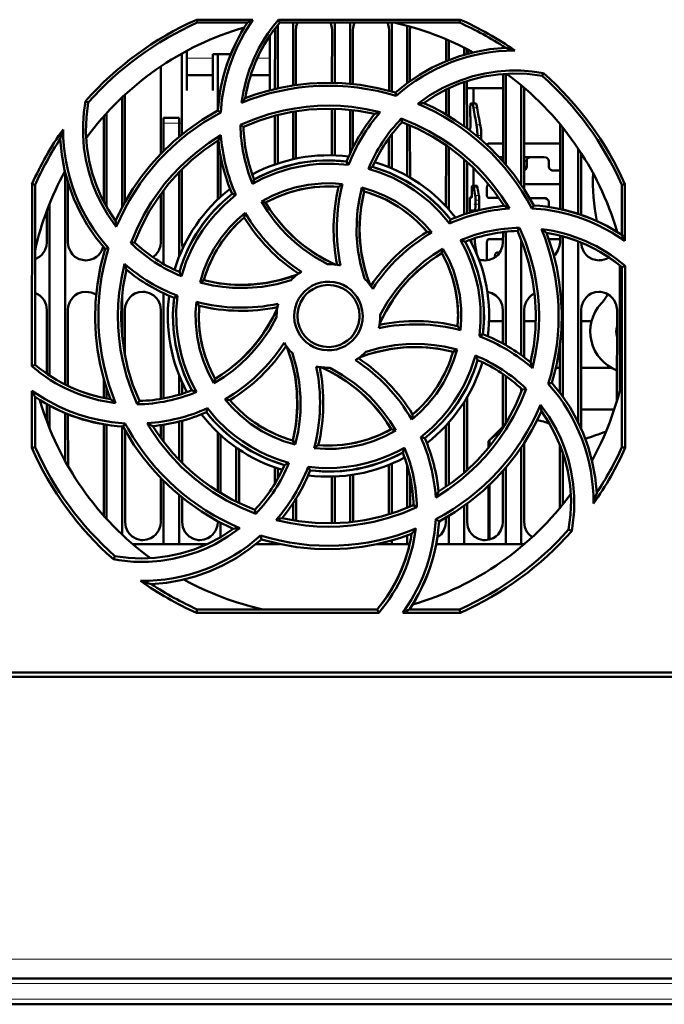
# Model space of a CAD drawing. Extents: x -1358 to 1757, y -1691 to 755.
# Tile 12 of 100: x 223 to 285, y -1587 to -1492. Entities that reach past the tile are written whole.
import ezdxf

# ---------------------------------------------------------------- set-up
doc = ezdxf.new("R2010")
doc.units = 0
doc.linetypes.add('DASHDOT', pattern=[18.5, 12, -3, 0.5, -3])

msp = doc.modelspace()

# ---------------------------------------------------------------- linework, layer by layer
at = {"color": 7, "lineweight": 50}
for p, q in [((239.578, -1492.304), (245.008, -1492.304)), ((239.637, -1492.585), (239.578, -1492.304)), ((244.476, -1492.585), (239.637, -1492.585)), ((247.391, -1492.827), (247.391, -1498.923)), ((247.459, -1492.304), (265.004, -1492.304)), ((247.589, -1492.585), (247.459, -1492.304)), ((264.944, -1492.585), (247.589, -1492.585)), ((248.891, -1492.585), (248.891, -1498.642)), ((252.891, -1492.585), (252.891, -1498.393)), ((254.391, -1492.585), (254.391, -1498.482)), ((258.391, -1492.585), (258.391, -1499.228)), ((259.891, -1492.899), (259.891, -1498.417)), ((265.004, -1492.304), (264.944, -1492.585)), ((246.641, -1496.194), (246.641, -1493.838)), ((247.131, -1498.983), (247.134, -1493.285)), ((249.148, -1493.285), (249.151, -1498.604)), ((252.631, -1498.388), (252.634, -1493.285)), ((254.648, -1493.285), (254.651, -1498.508)), ((258.131, -1499.157), (258.134, -1493.285)), ((260.148, -1493.285), (260.151, -1498.228)), ((263.632, -1496.309), (263.633, -1494.195)), ((263.891, -1494.306), (263.891, -1496.204)), ((238.149, -1495.567), (238.153, -1503.38)), ((238.641, -1495.299), (238.641, -1496.194)), ((241.141, -1495.642), (242.858, -1495.642)), ((241.141, -1496.194), (241.141, -1495.642)), ((241.63, -1500.954), (241.633, -1495.642)), ((265.391, -1495.013), (265.391, -1495.691)), ((265.649, -1495.145), (265.649, -1495.617)), ((265.769, -1495.585), (265.769, -1495.208)), ((266.129, -1495.493), (266.129, -1495.4)), ((236.128, -1505.232), (236.132, -1496.805)), ((238.641, -1496.194), (238.641, -1499.141)), ((241.141, -1499.141), (241.141, -1496.194)), ((246.641, -1499.104), (246.641, -1496.194)), ((238.641, -1497.642), (241.141, -1497.642)), ((244.8, -1497.642), (246.641, -1497.642)), ((269.128, -1505.958), (269.132, -1497.534)), ((269.391, -1497.516), (269.391, -1506.26)), ((272.889, -1497.719), (273.02, -1497.451)), ((265.391, -1498.313), (265.391, -1502.59)), ((265.651, -1498.227), (265.653, -1502.781)), ((270.891, -1498.636), (270.891, -1508.222)), ((232.651, -1499.548), (232.656, -1509.896)), ((238.641, -1499.141), (238.641, -1499.142)), ((241.141, -1499.142), (241.141, -1499.141)), ((258.825, -1499.657), (258.754, -1499.334)), ((263.63, -1501.45), (263.631, -1499.048)), ((263.891, -1498.923), (263.891, -1501.604)), ((269.131, -1498.898), (265.651, -1498.898)), ((266.291, -1500.397), (266.291, -1498.898)), ((271.151, -1498.856), (271.155, -1508.62)), ((271.2, -1498.898), (271.151, -1498.898)), ((229.124, -1500.287), (228.855, -1500.155)), ((232.391, -1499.791), (232.391, -1510.385)), ((265.998, -1500.398), (266.15, -1500.397)), ((266.503, -1500.397), (266.151, -1500.397)), ((230.626, -1509.881), (230.63, -1501.603)), ((230.891, -1501.314), (230.891, -1510.36)), ((241.901, -1501.255), (241.622, -1501.077)), ((247.128, -1506.271), (247.13, -1501.561)), ((247.391, -1501.493), (247.391, -1506.18)), ((248.891, -1501.176), (248.891, -1505.763)), ((249.152, -1501.133), (249.154, -1505.706)), ((252.628, -1505.389), (252.63, -1500.887)), ((252.891, -1500.893), (252.891, -1505.397)), ((254.391, -1500.994), (254.391, -1505.182)), ((254.652, -1501.024), (254.653, -1504.635)), ((265.972, -1501.608), (265.975, -1501.669)), ((236.391, -1502.285), (236.391, -1501.785)), ((237.891, -1501.785), (236.391, -1501.785)), ((236.391, -1504.965), (236.391, -1502.285)), ((237.891, -1501.785), (237.891, -1502.285)), ((237.891, -1503.595), (237.891, -1502.285)), ((243.797, -1502.46), (244.091, -1502.644)), ((259.313, -1501.85), (259.391, -1502.188)), ((259.891, -1502.386), (259.891, -1507.377)), ((260.152, -1502.495), (260.155, -1507.529)), ((274.626, -1510.561), (274.629, -1502.393)), ((258.391, -1503.359), (258.391, -1506.636)), ((265.941, -1502.88), (265.955, -1502.879)), ((265.941, -1502.997), (265.941, -1502.88)), ((266.668, -1503.461), (266.668, -1503.578)), ((267.027, -1503.461), (267.027, -1503.883)), ((274.891, -1502.713), (274.891, -1510.627)), ((241.626, -1509.638), (241.629, -1503.965)), ((258.128, -1506.526), (258.129, -1503.71)), ((263.626, -1510.313), (263.629, -1504.408)), ((269.129, -1504.239), (267.747, -1504.239)), ((274.629, -1504.239), (271.153, -1504.239)), ((263.891, -1504.592), (263.891, -1510.605)), ((276.391, -1504.755), (276.391, -1511.034)), ((276.654, -1505.155), (276.656, -1511.123)), ((241.891, -1509.392), (241.891, -1505.49)), ((254.235, -1506.311), (254.045, -1505.989)), ((265.391, -1505.773), (265.391, -1511.086)), ((265.654, -1506.005), (265.656, -1510.999)), ((269.128, -1505.565), (268.77, -1505.565)), ((271.154, -1505.913), (271.408, -1505.913)), ((273.072, -1505.565), (271.361, -1505.565)), ((271.408, -1506.513), (271.408, -1505.913)), ((273.546, -1505.913), (273.546, -1506.513)), ((226.891, -1507.018), (226.891, -1527.493)), ((237.891, -1515.15), (237.891, -1507.005)), ((238.154, -1506.736), (238.158, -1513.785)), ((266.291, -1508.33), (266.291, -1506.601)), ((271.154, -1506.513), (271.408, -1506.513)), ((274.627, -1506.862), (274.043, -1506.862)), ((223.679, -1525.732), (223.695, -1508.169)), ((223.695, -1508.169), (223.991, -1508.232)), ((223.991, -1525.587), (223.991, -1508.232)), ((227.155, -1507.981), (227.158, -1513.785)), ((266.276, -1508.266), (266.264, -1508.33)), ((266.276, -1508.266), (266.291, -1508.205)), ((274.627, -1508.164), (271.155, -1508.164)), ((280.591, -1508.232), (280.887, -1508.169)), ((280.591, -1513.071), (280.591, -1508.232)), ((280.887, -1508.169), (280.892, -1513.641)), ((236.124, -1513.785), (236.126, -1509.107)), ((236.391, -1515.873), (236.391, -1508.753)), ((243.363, -1509.207), (242.998, -1509.112)), ((255.524, -1508.504), (255.735, -1508.87)), ((266.126, -1508.874), (266.129, -1508.901)), ((266.252, -1508.33), (266.152, -1508.33)), ((266.606, -1508.33), (266.252, -1508.33)), ((267.554, -1508.515), (267.554, -1509.15)), ((225.391, -1510.051), (225.391, -1526.634)), ((245.82, -1509.844), (246.23, -1509.953)), ((266.105, -1509.446), (265.941, -1509.446)), ((265.941, -1510.721), (265.941, -1509.446)), ((266.482, -1509.71), (266.482, -1510.084)), ((266.838, -1510.084), (266.838, -1509.71)), ((268.736, -1509.502), (267.747, -1509.502)), ((269.126, -1510.275), (269.126, -1510.088)), ((273.072, -1509.511), (271.705, -1509.511)), ((273.546, -1509.856), (273.546, -1510.369)), ((225.124, -1513.785), (225.126, -1510.734)), ((266.368, -1510.721), (265.941, -1510.721)), ((265.967, -1510.721), (265.958, -1510.906)), ((266.291, -1510.81), (266.291, -1510.721)), ((266.626, -1510.721), (266.368, -1510.721)), ((271.916, -1510.504), (272.1, -1510.216)), ((263.97, -1511.96), (264.065, -1511.592)), ((269.124, -1513.785), (269.125, -1512.79)), ((269.391, -1512.76), (269.391, -1523.704)), ((270.532, -1512.686), (270.722, -1512.382)), ((280.125, -1512.773), (280.125, -1512.745)), ((233.243, -1513.866), (233.594, -1513.786)), ((266.038, -1513.507), (266.071, -1513.79)), ((267.554, -1513.829), (267.554, -1515.511)), ((269.124, -1513.479), (267.747, -1513.479)), ((270.891, -1513.534), (270.891, -1524.669)), ((274.624, -1513.479), (273.537, -1513.479)), ((274.624, -1513.785), (274.625, -1513.132)), ((274.891, -1513.204), (274.891, -1528.665)), ((276.391, -1513.7), (276.391, -1531.167)), ((231.078, -1514.348), (230.74, -1514.422)), ((263.223, -1514.825), (263.334, -1514.408)), ((268.814, -1514.763), (268.586, -1514.763)), ((268.346, -1515.11), (268.51, -1515.11)), ((268.346, -1515.11), (268.346, -1515.234)), ((280.391, -1516.019), (280.391, -1528.054)), ((280.591, -1516.183), (280.894, -1516.043)), ((280.591, -1533.539), (280.591, -1516.183)), ((280.894, -1516.043), (280.91, -1533.607)), ((239.9, -1517.659), (240.275, -1517.441)), ((236.391, -1528.837), (236.391, -1518.694)), ((232.391, -1518.872), (232.391, -1522.883)), ((237.731, -1518.934), (237.395, -1519.132)), ((225.118, -1526.444), (225.121, -1520.285)), ((227.161, -1520.285), (227.164, -1527.627)), ((232.661, -1520.285), (232.663, -1524.729)), ((236.117, -1528.886), (236.121, -1520.285)), ((269.12, -1523.552), (269.121, -1520.285)), ((271.161, -1520.285), (271.163, -1524.869)), ((276.661, -1520.285), (276.666, -1531.755)), ((280.117, -1529.052), (280.121, -1520.285)), ((247.291, -1520.885), (247.292, -1520.993)), ((257.291, -1520.885), (257.29, -1520.778)), ((269.121, -1521.398), (267.782, -1521.398)), ((272.286, -1521.398), (271.161, -1521.398)), ((277.668, -1521.398), (276.661, -1521.398)), ((266.85, -1522.839), (267.188, -1522.639)), ((267.783, -1522.89), (267.674, -1522.781)), ((264.691, -1524.108), (264.307, -1524.33)), ((274.618, -1528.296), (274.62, -1523.671)), ((223.991, -1525.587), (223.679, -1525.732)), ((274.619, -1525.898), (274.226, -1525.898)), ((279.604, -1525.898), (276.663, -1525.898)), ((230.617, -1528.787), (230.618, -1526.935)), ((237.891, -1528.474), (237.891, -1526.621)), ((238.164, -1527.264), (238.164, -1528.39)), ((241.244, -1527.378), (241.359, -1526.946)), ((269.116, -1531.701), (269.118, -1526.48)), ((269.391, -1526.67), (269.391, -1531.261)), ((223.672, -1533.607), (223.677, -1528.104)), ((230.891, -1527.836), (230.891, -1528.841)), ((270.891, -1527.894), (270.891, -1528.236)), ((271.354, -1527.901), (270.988, -1527.985)), ((273.491, -1527.426), (273.842, -1527.348)), ((223.991, -1533.539), (223.991, -1528.7)), ((233.85, -1529.404), (234.05, -1529.085)), ((265.391, -1529.17), (265.391, -1536)), ((265.664, -1528.721), (265.668, -1535.756)), ((225.116, -1531.012), (225.117, -1529.383)), ((225.391, -1529.537), (225.391, -1531.721)), ((240.517, -1530.179), (240.615, -1529.791)), ((279.855, -1529.898), (276.665, -1529.898)), ((226.891, -1530.253), (226.891, -1534.88)), ((227.165, -1530.365), (227.168, -1535.37)), ((237.891, -1534.763), (237.891, -1531.066)), ((238.166, -1530.995), (238.167, -1535.044)), ((230.612, -1540.148), (230.616, -1531.332)), ((230.891, -1531.38), (230.891, -1540.457)), ((232.391, -1531.548), (232.391, -1541.98)), ((232.482, -1531.554), (232.677, -1531.248)), ((232.666, -1531.89), (232.67, -1540.785)), ((236.116, -1532.647), (236.116, -1531.415)), ((236.391, -1533.016), (236.391, -1531.373)), ((258.791, -1531.936), (258.352, -1531.817)), ((263.613, -1537.372), (263.616, -1531.468)), ((263.891, -1531.166), (263.891, -1537.178)), ((267.731, -1532.958), (269.115, -1531.573)), ((241.613, -1537.796), (241.616, -1532.124)), ((241.891, -1537.968), (241.891, -1532.379)), ((248.847, -1532.901), (249.074, -1533.297)), ((261.194, -1532.56), (261.585, -1532.659)), ((267.731, -1532.958), (267.883, -1532.816)), ((267.731, -1532.958), (267.731, -1533.597)), ((223.991, -1533.539), (223.672, -1533.607)), ((243.391, -1533.576), (243.391, -1538.795)), ((243.667, -1533.765), (243.669, -1538.93)), ((270.891, -1533.549), (270.891, -1542.885)), ((271.167, -1533.135), (271.17, -1540.785)), ((274.612, -1539.399), (274.615, -1533.317)), ((280.91, -1533.607), (280.591, -1533.539)), ((274.891, -1534.067), (274.891, -1539.058)), ((247.114, -1537.064), (247.114, -1535.496)), ((247.391, -1535.591), (247.391, -1536.586)), ((250.329, -1535.433), (250.537, -1535.782)), ((258.112, -1540.021), (258.114, -1535.25)), ((258.391, -1535.135), (258.391, -1539.934)), ((259.891, -1535.322), (259.891, -1539.385)), ((269.112, -1540.785), (269.114, -1535.826)), ((269.391, -1535.509), (269.391, -1542.885)), ((236.112, -1540.785), (236.114, -1536.525)), ((252.612, -1540.785), (252.614, -1536.382)), ((252.891, -1536.374), (252.891, -1540.877)), ((254.391, -1536.243), (254.391, -1540.775)), ((254.668, -1536.202), (254.67, -1540.744)), ((260.168, -1536.415), (260.169, -1539.268)), ((236.391, -1542.885), (236.391, -1536.806)), ((267.731, -1537.252), (267.731, -1542.472)), ((237.891, -1542.885), (237.891, -1538.174)), ((238.169, -1538.402), (238.17, -1540.785)), ((249.169, -1538.494), (249.17, -1540.641)), ((245.279, -1539.961), (245.192, -1539.582)), ((248.891, -1538.929), (248.891, -1540.595)), ((260.819, -1539.333), (260.49, -1539.126)), ((265.391, -1539.181), (265.391, -1542.885)), ((265.669, -1538.979), (265.67, -1540.785)), ((262.646, -1540.494), (262.96, -1540.695)), ((263.612, -1540.785), (263.612, -1540.33)), ((263.891, -1540.165), (263.891, -1542.885)), ((241.612, -1540.785), (241.612, -1540.69)), ((241.891, -1542.212), (241.891, -1540.838)), ((252.608, -1540.884), (252.612, -1540.785)), ((275.458, -1541.484), (275.763, -1541.632)), ((245.828, -1542.437), (245.747, -1542.071)), ((245.807, -1542.455), (245.851, -1542.444)), ((259.891, -1542.063), (259.891, -1542.885)), ((236.391, -1542.885), (233.396, -1542.885)), ((237.891, -1542.885), (236.391, -1542.885)), ((240.611, -1542.885), (237.891, -1542.885)), ((247.391, -1542.885), (245.296, -1542.885)), ((247.391, -1542.846), (247.391, -1542.885)), ((247.569, -1542.885), (247.391, -1542.885)), ((258.391, -1542.885), (257.017, -1542.885)), ((258.391, -1542.544), (258.391, -1542.885)), ((259.891, -1542.885), (258.391, -1542.885)), ((260.122, -1542.885), (259.891, -1542.885)), ((263.891, -1542.885), (262.677, -1542.885)), ((265.391, -1542.885), (263.891, -1542.885)), ((269.391, -1542.885), (265.391, -1542.885)), ((270.891, -1542.885), (269.391, -1542.885)), ((271.185, -1542.885), (270.891, -1542.885)), ((231.692, -1544.052), (231.543, -1544.359)), ((239.566, -1549.519), (239.637, -1549.185)), ((257.148, -1549.519), (239.566, -1549.519)), ((239.637, -1549.185), (256.993, -1549.185)), ((256.993, -1549.185), (257.148, -1549.519)), ((265.015, -1549.519), (259.472, -1549.519)), ((260.106, -1549.185), (264.944, -1549.185)), ((264.944, -1549.185), (265.015, -1549.519)), ((423.268, -1555.685), (170.314, -1555.685)), ((180.494, -1555.285), (300.088, -1555.285)), ((395.253, -1584.785), (198.329, -1584.785)), ((395.078, -1587.285), (198.504, -1587.285))]:
    msp.add_line(p, q, dxfattribs=at)
at = {"color": 7, "lineweight": 18}
for p, q in [((241.141, -1496.012), (238.641, -1496.012)), ((246.641, -1496.012), (245.432, -1496.012)), ((266.639, -1500.811), (266.285, -1500.811)), ((236.391, -1502.285), (237.891, -1502.285)), ((266.937, -1502.46), (266.579, -1502.46)), ((267.027, -1503.461), (266.668, -1503.461)), ((266.291, -1508.266), (266.276, -1508.266)), ((266.675, -1508.517), (266.32, -1508.517)), ((266.803, -1509.259), (266.447, -1509.259)), ((266.838, -1509.71), (266.482, -1509.71)), ((266.838, -1510.084), (266.482, -1510.084)), ((267.883, -1532.816), (267.883, -1533.41)), ((267.883, -1537.107), (267.883, -1542.435)), ((395.253, -1582.925), (198.329, -1582.925)), ((395.253, -1585.285), (198.329, -1585.285)), ((395.078, -1586.785), (198.504, -1586.785))]:
    msp.add_line(p, q, dxfattribs=at)
at = {"color": 7, "linetype": 'DASHDOT', "lineweight": 18, "ltscale": 0.001216}
msp.add_line((266.002, -1501.107), (265.954, -1501.107), dxfattribs=at)
at = {"color": 7, "linetype": 'DASHDOT', "lineweight": 18, "ltscale": 0.045015}
msp.add_line((238.041, -1502.285), (236.24, -1502.285), dxfattribs=at)
at = {"color": 7, "linetype": 'DASHDOT', "lineweight": 18, "ltscale": 0.000944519}
msp.add_line((265.952, -1502.171), (265.99, -1502.171), dxfattribs=at)
at = {"color": 7, "linetype": 'DASHDOT', "lineweight": 18, "ltscale": 0.014124}
msp.add_line((267.096, -1503.463), (266.531, -1503.463), dxfattribs=at)
at = {"color": 7, "linetype": 'DASHDOT', "lineweight": 18, "ltscale": 0.001073}
msp.add_line((266.102, -1509.127), (266.144, -1509.127), dxfattribs=at)
at = {"color": 7, "linetype": 'DASHDOT', "lineweight": 18, "ltscale": 0.001138}
msp.add_line((266.156, -1508.649), (266.11, -1508.649), dxfattribs=at)
at = {"color": 7, "linetype": 'DASHDOT', "lineweight": 18, "ltscale": 0.014227}
msp.add_line((266.89, -1510.084), (266.32, -1510.084), dxfattribs=at)
at = {"color": 7, "linetype": 'DASHDOT', "lineweight": 18, "ltscale": 0.011749}
msp.add_line((266.877, -1509.71), (266.407, -1509.71), dxfattribs=at)
at = {"color": 7, "linetype": 'DASHDOT', "lineweight": 18}
for p, q in [((414.945, -1585.285), (178.636, -1585.285)), ((414.735, -1586.785), (178.846, -1586.785))]:
    msp.add_line(p, q, dxfattribs=at)
at = {"color": 7, "lineweight": 50}
for points in [[(245.008, -1492.304), (244.191, -1493.581), (243.492, -1494.923), (243.088, -1495.861), (242.739, -1496.823), (242.45, -1497.794), (242.219, -1498.778), (242.015, -1500.009), (241.901, -1501.255)], [(258.754, -1499.334), (259.884, -1498.422), (261.069, -1497.617), (262.305, -1496.919), (263.592, -1496.325), (264.926, -1495.834), (266.37, -1495.435), (267.854, -1495.162), (269.372, -1495.016)], [(260.912, -1500.417), (262.081, -1499.594), (263.315, -1498.889), (264.184, -1498.479), (265.078, -1498.123), (266.217, -1497.759), (267.38, -1497.485), (268.562, -1497.303), (269.753, -1497.214), (270.844, -1497.214), (271.933, -1497.294), (273.02, -1497.452)], [(272.889, -1497.719), (271.464, -1497.536), (270.048, -1497.49), (268.649, -1497.58), (267.273, -1497.799), (266.058, -1498.101), (264.873, -1498.502), (263.715, -1499.007), (262.579, -1499.625), (261.485, -1500.35)], [(258.754, -1499.334), (257.055, -1498.895), (255.344, -1498.592), (253.627, -1498.424), (251.908, -1498.389), (250.47, -1498.459), (249.041, -1498.62), (247.62, -1498.873), (246.207, -1499.222), (245.235, -1499.52), (244.271, -1499.864)], [(231.825, -1512.285), (231.002, -1511.119), (230.296, -1509.886), (229.885, -1509.017), (229.528, -1508.124), (229.163, -1506.985), (228.888, -1505.822), (228.705, -1504.642), (228.614, -1503.451), (228.614, -1502.351), (228.695, -1501.252), (228.855, -1500.155)], [(229.124, -1500.287), (228.942, -1501.713), (228.896, -1503.128), (228.985, -1504.527), (229.204, -1505.903), (229.507, -1507.118), (229.907, -1508.303), (230.412, -1509.461), (231.031, -1510.598), (231.756, -1511.691)], [(243.795, -1502.46), (245.152, -1501.892), (246.539, -1501.426), (247.953, -1501.064), (249.038, -1500.859), (250.134, -1500.713), (251.242, -1500.625), (252.352, -1500.597), (253.447, -1500.628), (254.537, -1500.719), (255.916, -1500.921), (257.285, -1501.22)], [(272.1, -1510.216), (271.21, -1508.704), (270.214, -1507.28), (269.119, -1505.948), (267.928, -1504.708), (266.862, -1503.74), (265.737, -1502.844), (264.554, -1502.018), (263.308, -1501.266), (262.41, -1500.789), (261.485, -1500.35)], [(265.998, -1500.398), (265.995, -1500.4), (265.994, -1500.402), (265.99, -1500.411), (265.977, -1500.509), (265.967, -1500.757), (265.972, -1501.608)], [(266.285, -1500.811), (266.215, -1500.492), (266.176, -1500.413), (266.159, -1500.399), (266.15, -1500.397)], [(266.639, -1500.811), (266.568, -1500.493), (266.529, -1500.413), (266.511, -1500.399), (266.503, -1500.397)], [(241.622, -1501.076), (240.11, -1501.967), (238.686, -1502.962), (237.353, -1504.058), (236.113, -1505.248), (235.146, -1506.315), (234.249, -1507.439), (233.424, -1508.623), (232.672, -1509.868), (232.195, -1510.767), (231.756, -1511.691)], [(244.09, -1502.644), (245.627, -1502.027), (247.192, -1501.544), (248.781, -1501.195), (250.389, -1500.976), (251.976, -1500.887), (253.571, -1500.925), (255.168, -1501.092), (256.762, -1501.392)], [(259.312, -1501.849), (260.674, -1502.406), (261.984, -1503.057), (263.24, -1503.8), (264.154, -1504.422), (265.033, -1505.094), (265.879, -1505.814), (266.684, -1506.578), (267.436, -1507.373), (268.143, -1508.208), (268.981, -1509.333), (269.742, -1510.52)], [(259.39, -1502.188), (260.913, -1502.838), (262.361, -1503.604), (263.732, -1504.48), (265.024, -1505.462), (266.209, -1506.522), (267.31, -1507.676), (268.321, -1508.924), (269.237, -1510.263)], [(265.975, -1501.669), (265.978, -1502.582), (265.96, -1502.862), (265.957, -1502.877), (265.956, -1502.879), (265.955, -1502.879)], [(266.668, -1503.461), (266.645, -1502.93), (266.579, -1502.46)], [(267.027, -1503.461), (267.004, -1502.93), (266.937, -1502.46)], [(233.242, -1513.867), (233.801, -1512.505), (234.453, -1511.194), (235.198, -1509.938), (235.82, -1509.026), (236.491, -1508.149), (237.213, -1507.303), (237.978, -1506.498), (238.775, -1505.746), (239.611, -1505.039), (240.734, -1504.204), (241.92, -1503.445)], [(230.74, -1514.422), (229.827, -1513.292), (229.023, -1512.107), (228.325, -1510.871), (227.731, -1509.584), (227.239, -1508.25), (226.841, -1506.806), (226.567, -1505.323), (226.422, -1503.804)], [(233.593, -1513.786), (234.244, -1512.263), (235.009, -1510.815), (235.885, -1509.445), (236.868, -1508.153), (237.927, -1506.967), (239.081, -1505.866), (240.33, -1504.855), (241.669, -1503.94)], [(267.747, -1504.239), (267.699, -1504.25), (267.614, -1504.332), (267.588, -1504.386)], [(254.235, -1506.311), (252.838, -1506.195), (251.44, -1506.215), (250.495, -1506.304), (249.553, -1506.453), (248.612, -1506.661), (247.272, -1507.07), (245.988, -1507.601), (244.975, -1508.131)], [(254.045, -1505.989), (252.525, -1505.882), (251.018, -1505.926), (249.533, -1506.124), (248.077, -1506.475), (246.657, -1506.977), (245.883, -1507.321), (245.124, -1507.709)], [(271.408, -1505.913), (271.436, -1505.782), (271.502, -1505.682), (271.59, -1505.615), (271.787, -1505.565)], [(273.072, -1505.565), (273.308, -1505.613), (273.465, -1505.72), (273.522, -1505.808), (273.546, -1505.913)], [(263.97, -1511.96), (263.068, -1510.893), (262.069, -1509.919), (261.338, -1509.313), (260.568, -1508.752), (259.755, -1508.233), (258.517, -1507.572), (257.231, -1507.037), (256.138, -1506.693)], [(273.546, -1506.513), (273.57, -1506.62), (273.63, -1506.708), (273.736, -1506.789), (273.857, -1506.837), (274.043, -1506.862)], [(245.82, -1509.844), (246.862, -1509.294), (247.938, -1508.844), (249.046, -1508.497), (250.318, -1508.231), (251.611, -1508.099), (252.624, -1508.088), (253.641, -1508.159)], [(267.727, -1508.166), (267.676, -1508.188), (267.591, -1508.304), (267.554, -1508.515)], [(243.363, -1509.207), (242.293, -1510.116), (241.316, -1511.122), (240.711, -1511.854), (240.151, -1512.626), (239.633, -1513.439), (239.178, -1514.264), (238.567, -1515.631), (238.104, -1517.051)], [(253.27, -1508.424), (252.055, -1508.384), (250.853, -1508.459), (249.671, -1508.651), (248.513, -1508.96), (247.386, -1509.384), (246.23, -1509.953)], [(255.755, -1517.279), (255.37, -1515.899), (255.119, -1514.495), (255, -1513.065), (255.016, -1511.629), (255.101, -1510.677), (255.245, -1509.732), (255.524, -1508.504)], [(255.735, -1508.869), (255.438, -1510.364), (255.291, -1511.864), (255.299, -1513.362), (255.464, -1514.851), (255.783, -1516.323), (256.019, -1517.113), (256.298, -1517.894)], [(255.736, -1508.87), (255.485, -1510.085), (255.339, -1511.302), (255.293, -1512.516), (255.344, -1513.72), (255.492, -1514.923), (255.738, -1516.12), (255.989, -1517.014), (256.298, -1517.894)], [(255.524, -1508.504), (256.647, -1508.848), (257.723, -1509.289), (258.75, -1509.825), (259.838, -1510.536), (260.848, -1511.356), (261.576, -1512.069), (262.25, -1512.843)], [(266.129, -1508.901), (266.127, -1509.369), (266.116, -1509.43), (266.111, -1509.44), (266.109, -1509.444), (266.106, -1509.446), (266.105, -1509.446)], [(266.152, -1508.33), (266.149, -1508.331), (266.147, -1508.332), (266.144, -1508.338), (266.138, -1508.352), (266.13, -1508.397), (266.116, -1508.631), (266.126, -1508.874)], [(266.32, -1508.517), (266.286, -1508.373), (266.266, -1508.337), (266.257, -1508.331), (266.252, -1508.33)], [(266.675, -1508.517), (266.64, -1508.373), (266.62, -1508.337), (266.611, -1508.331), (266.606, -1508.33)], [(267.554, -1509.15), (267.579, -1509.325), (267.648, -1509.454), (267.694, -1509.488), (267.747, -1509.502)], [(252.194, -1515.886), (250.948, -1515.184), (249.778, -1514.37), (249.039, -1513.764), (248.338, -1513.112), (247.676, -1512.416), (247.059, -1511.68), (246.407, -1510.787), (245.82, -1509.844)], [(246.231, -1509.953), (246.647, -1510.606), (247.092, -1511.233), (248.068, -1512.403), (249.153, -1513.462), (249.853, -1514.043), (250.59, -1514.584), (251.365, -1515.083), (252.173, -1515.535), (253.009, -1515.937)], [(266.368, -1510.721), (266.375, -1510.72), (266.39, -1510.708), (266.404, -1510.685), (266.431, -1510.609), (266.469, -1510.372), (266.482, -1510.084)], [(266.758, -1510.688), (266.785, -1510.616), (266.823, -1510.393), (266.838, -1510.084)], [(273.546, -1509.856), (273.494, -1509.701), (273.397, -1509.607), (273.237, -1509.535), (273.072, -1509.511)], [(239.9, -1517.659), (240.248, -1516.529), (240.693, -1515.448), (241.231, -1514.418), (241.942, -1513.332), (242.761, -1512.325), (243.474, -1511.598), (244.247, -1510.927)], [(280.892, -1513.641), (279.619, -1512.819), (278.28, -1512.116), (277.344, -1511.71), (276.384, -1511.358), (275.415, -1511.066), (274.432, -1510.831), (273.182, -1510.621), (271.916, -1510.504)], [(270.532, -1512.685), (271.149, -1514.221), (271.632, -1515.786), (271.981, -1517.375), (272.2, -1518.983), (272.289, -1520.57), (272.252, -1522.165), (272.084, -1523.762), (271.785, -1525.356)], [(270.722, -1512.38), (271.292, -1513.735), (271.759, -1515.121), (272.123, -1516.533), (272.33, -1517.62), (272.479, -1518.717), (272.569, -1519.824), (272.599, -1520.932), (272.569, -1522.026), (272.48, -1523.116), (272.274, -1524.523), (271.969, -1525.921)], [(273.842, -1527.348), (274.282, -1525.65), (274.585, -1523.939), (274.753, -1522.222), (274.787, -1520.503), (274.717, -1519.065), (274.557, -1517.635), (274.303, -1516.215), (273.954, -1514.802), (273.656, -1513.829), (273.313, -1512.865)], [(223.991, -1515.412), (224.42, -1515.183), (224.65, -1514.975), (224.926, -1514.568), (225.088, -1514.109), (225.124, -1513.785)], [(227.158, -1513.785), (227.23, -1514.25), (227.426, -1514.696), (227.61, -1514.95), (227.837, -1515.164), (228.251, -1515.397), (228.713, -1515.509), (228.891, -1515.518)], [(235.364, -1515.223), (235.65, -1514.975), (235.926, -1514.568), (236.088, -1514.109), (236.124, -1513.785)], [(266.85, -1522.839), (266.968, -1521.452), (266.952, -1520.059), (266.864, -1519.115), (266.716, -1518.173), (266.509, -1517.231), (266.102, -1515.885), (265.571, -1514.594), (265.038, -1513.567)], [(267.188, -1522.639), (267.294, -1521.119), (267.25, -1519.613), (267.053, -1518.128), (266.701, -1516.672), (266.199, -1515.252), (265.855, -1514.478), (265.468, -1513.718)], [(267.391, -1515.518), (267.783, -1515.474), (268.155, -1515.343), (268.42, -1515.183), (268.65, -1514.975), (268.926, -1514.568), (269.089, -1514.109), (269.124, -1513.785)], [(267.747, -1513.479), (267.691, -1513.494), (267.656, -1513.52), (267.597, -1513.606), (267.554, -1513.829)], [(274.033, -1515.09), (274.15, -1514.975), (274.426, -1514.568), (274.589, -1514.109), (274.624, -1513.785)], [(276.658, -1513.807), (276.733, -1514.261), (276.926, -1514.696), (277.11, -1514.95), (277.337, -1515.164), (277.751, -1515.397), (278.213, -1515.509), (278.391, -1515.518)], [(228.891, -1515.518), (229.283, -1515.474), (229.655, -1515.343), (229.92, -1515.183), (230.15, -1514.975), (230.4, -1514.618), (230.562, -1514.217)], [(230.74, -1514.422), (230.3, -1516.121), (229.997, -1517.832), (229.829, -1519.549), (229.794, -1521.268), (229.865, -1522.706), (230.025, -1524.135), (230.279, -1525.556), (230.628, -1526.969), (230.926, -1527.941), (231.269, -1528.906)], [(257.239, -1521.604), (257.814, -1520.444), (258.484, -1519.345), (259.241, -1518.31), (260.082, -1517.345), (261.003, -1516.455), (262.072, -1515.591), (263.224, -1514.825)], [(257.29, -1520.778), (257.994, -1519.532), (258.809, -1518.362), (259.416, -1517.623), (260.069, -1516.922), (260.767, -1516.26), (261.503, -1515.643), (262.394, -1514.994), (263.334, -1514.408)], [(264.752, -1521.865), (264.792, -1520.649), (264.717, -1519.447), (264.525, -1518.265), (264.216, -1517.108), (263.793, -1515.981), (263.223, -1514.824)], [(263.334, -1514.408), (263.885, -1515.442), (264.335, -1516.513), (264.683, -1517.616), (264.951, -1518.887), (265.086, -1520.182), (265.098, -1521.213), (265.027, -1522.251)], [(268.346, -1515.11), (268.379, -1514.933), (268.441, -1514.832), (268.521, -1514.776), (268.586, -1514.763)], [(233.85, -1529.407), (233.281, -1528.048), (232.814, -1526.659), (232.452, -1525.244), (232.247, -1524.161), (232.1, -1523.066), (232.012, -1521.958), (231.984, -1520.847), (232.015, -1519.751), (232.106, -1518.66), (232.312, -1517.258), (232.618, -1515.866)], [(234.05, -1529.086), (233.433, -1527.55), (232.95, -1525.985), (232.601, -1524.396), (232.382, -1522.788), (232.292, -1521.2), (232.33, -1519.606), (232.498, -1518.009), (232.797, -1516.414)], [(248.685, -1517.421), (247.305, -1517.808), (245.902, -1518.061), (244.473, -1518.181), (243.038, -1518.166), (242.086, -1518.083), (241.14, -1517.94), (239.9, -1517.659)], [(240.275, -1517.441), (241.769, -1517.739), (243.269, -1517.885), (244.767, -1517.877), (246.256, -1517.713), (247.729, -1517.394), (248.518, -1517.158), (249.3, -1516.879)], [(240.275, -1517.44), (241.491, -1517.691), (242.708, -1517.837), (243.922, -1517.883), (245.126, -1517.832), (246.328, -1517.684), (247.526, -1517.438), (248.419, -1517.187), (249.3, -1516.879)], [(248.984, -1520.885), (249.012, -1520.443), (249.098, -1520.013), (249.243, -1519.6), (249.444, -1519.206), (249.698, -1518.835), (249.998, -1518.502), (250.329, -1518.221), (250.698, -1517.987), (251.107, -1517.8), (251.538, -1517.667), (251.972, -1517.594), (252.409, -1517.58), (252.844, -1517.626), (253.281, -1517.733), (253.702, -1517.896), (254.086, -1518.107), (254.435, -1518.366), (254.75, -1518.676), (255.024, -1519.026), (255.253, -1519.417), (255.424, -1519.82), (255.555, -1520.342), (255.598, -1520.885)], [(225.121, -1520.285), (225.05, -1519.821), (224.854, -1519.375), (224.67, -1519.121), (224.443, -1518.908), (224.226, -1518.766), (223.991, -1518.66)], [(228.891, -1518.554), (228.499, -1518.599), (228.127, -1518.73), (227.863, -1518.89), (227.633, -1519.098), (227.357, -1519.505), (227.196, -1519.964), (227.161, -1520.285)], [(234.391, -1518.554), (233.999, -1518.599), (233.627, -1518.73), (233.363, -1518.89), (233.133, -1519.098), (232.857, -1519.505), (232.696, -1519.964), (232.661, -1520.285)], [(236.121, -1520.285), (236.05, -1519.821), (235.854, -1519.375), (235.67, -1519.121), (235.443, -1518.908), (235.029, -1518.674), (234.568, -1518.563), (234.391, -1518.554)], [(255.291, -1520.885), (255.236, -1520.34), (255.077, -1519.797), (254.821, -1519.284), (254.582, -1518.95), (254.296, -1518.654), (253.962, -1518.396), (253.599, -1518.187), (253.209, -1518.029), (252.81, -1517.929), (252.189, -1517.887), (251.572, -1517.972), (251.179, -1518.099), (250.799, -1518.284), (250.444, -1518.522), (250.142, -1518.792), (249.883, -1519.102), (249.591, -1519.598), (249.395, -1520.132), (249.299, -1520.679), (249.291, -1520.885)], [(269.121, -1520.285), (269.05, -1519.821), (268.854, -1519.375), (268.67, -1519.121), (268.443, -1518.908), (268.052, -1518.684), (267.617, -1518.569)], [(272.172, -1518.708), (271.863, -1518.89), (271.633, -1519.098), (271.357, -1519.505), (271.196, -1519.964), (271.161, -1520.285)], [(278.391, -1518.554), (277.999, -1518.599), (277.627, -1518.73), (277.363, -1518.89), (277.133, -1519.098), (276.857, -1519.505), (276.696, -1519.964), (276.661, -1520.285)], [(280.121, -1520.285), (280.05, -1519.821), (279.854, -1519.375), (279.67, -1519.121), (279.443, -1518.908), (279.029, -1518.674), (278.568, -1518.563), (278.391, -1518.554)], [(237.394, -1519.132), (237.288, -1520.652), (237.332, -1522.158), (237.529, -1523.643), (237.88, -1525.099), (238.383, -1526.519), (238.726, -1527.293), (239.114, -1528.053)], [(237.731, -1518.934), (237.615, -1520.337), (237.636, -1521.74), (237.725, -1522.685), (237.874, -1523.626), (238.082, -1524.565), (238.343, -1525.469), (238.594, -1526.18), (238.881, -1526.874), (239.204, -1527.551), (239.563, -1528.21)], [(241.244, -1527.378), (240.691, -1526.329), (240.24, -1525.247), (239.891, -1524.135), (239.625, -1522.862), (239.491, -1521.57), (239.481, -1520.547), (239.554, -1519.521)], [(239.83, -1519.906), (239.79, -1521.122), (239.865, -1522.323), (240.057, -1523.506), (240.365, -1524.663), (240.789, -1525.79), (241.359, -1526.946)], [(241.358, -1526.946), (242.012, -1526.53), (242.639, -1526.084), (243.808, -1525.109), (244.868, -1524.023), (245.449, -1523.323), (245.99, -1522.586), (246.488, -1521.811), (246.941, -1521.003), (247.343, -1520.167)], [(247.292, -1520.993), (246.59, -1522.239), (245.777, -1523.41), (245.171, -1524.15), (244.52, -1524.852), (243.823, -1525.515), (243.088, -1526.133), (242.191, -1526.788), (241.244, -1527.378)], [(255.598, -1520.885), (255.571, -1521.328), (255.486, -1521.758), (255.341, -1522.172), (255.141, -1522.565), (254.887, -1522.937), (254.589, -1523.271), (254.257, -1523.552), (253.889, -1523.787), (253.48, -1523.974), (253.05, -1524.108), (252.616, -1524.182), (252.179, -1524.197), (251.744, -1524.152), (251.307, -1524.046), (250.886, -1523.883), (250.501, -1523.673), (250.152, -1523.415), (249.836, -1523.106), (249.562, -1522.756), (249.331, -1522.365), (249.16, -1521.963), (249.026, -1521.435), (248.984, -1520.885)], [(249.291, -1520.885), (249.346, -1521.431), (249.505, -1521.973), (249.761, -1522.487), (250, -1522.82), (250.286, -1523.117), (250.62, -1523.375), (250.983, -1523.584), (251.372, -1523.742), (251.772, -1523.841), (252.393, -1523.884), (253.01, -1523.799), (253.403, -1523.672), (253.783, -1523.486), (254.138, -1523.249), (254.44, -1522.979), (254.699, -1522.669), (254.991, -1522.173), (255.187, -1521.639), (255.283, -1521.092), (255.291, -1520.885)], [(248.284, -1523.876), (248.765, -1525.322), (249.097, -1526.792), (249.275, -1528.28), (249.296, -1529.778), (249.163, -1531.278), (249.026, -1532.091), (248.847, -1532.901)], [(248.284, -1523.876), (248.747, -1525.28), (249.067, -1526.713), (249.246, -1528.165), (249.285, -1529.626), (249.181, -1531.088), (249.042, -1531.998), (248.846, -1532.901)], [(264.307, -1524.33), (262.813, -1524.032), (261.313, -1523.885), (259.814, -1523.894), (258.325, -1524.058), (256.853, -1524.377), (256.063, -1524.613), (255.282, -1524.892)], [(264.307, -1524.33), (263.091, -1524.08), (261.874, -1523.933), (260.66, -1523.888), (259.456, -1523.939), (258.253, -1524.087), (257.056, -1524.333), (256.162, -1524.584), (255.282, -1524.892)], [(255.907, -1524.339), (257.288, -1523.954), (258.693, -1523.703), (260.125, -1523.585), (261.562, -1523.6), (262.514, -1523.685), (263.461, -1523.829), (264.691, -1524.108)], [(264.691, -1524.108), (264.352, -1525.226), (263.915, -1526.299), (263.382, -1527.325), (262.673, -1528.414), (261.853, -1529.427), (261.123, -1530.175), (260.328, -1530.869)], [(248.837, -1524.501), (249.223, -1525.882), (249.477, -1527.286), (249.596, -1528.717), (249.582, -1530.154), (249.499, -1531.106), (249.356, -1532.052), (249.074, -1533.297)], [(261.194, -1532.56), (262.254, -1531.667), (263.224, -1530.674), (263.83, -1529.946), (264.392, -1529.176), (264.912, -1528.363), (265.372, -1527.536), (265.996, -1526.152), (266.471, -1524.709)], [(258.351, -1531.818), (257.935, -1531.164), (257.49, -1530.537), (256.514, -1529.368), (255.429, -1528.308), (254.729, -1527.727), (253.991, -1527.187), (253.216, -1526.688), (252.409, -1526.236), (251.573, -1525.833)], [(252.408, -1525.884), (253.655, -1526.587), (254.826, -1527.402), (255.566, -1528.009), (256.268, -1528.662), (256.931, -1529.359), (257.549, -1530.095), (258.202, -1530.991), (258.791, -1531.936)], [(223.677, -1528.104), (224.95, -1528.926), (226.288, -1529.63), (227.224, -1530.037), (228.184, -1530.39), (229.154, -1530.683), (230.138, -1530.918), (231.399, -1531.131), (232.677, -1531.248)], [(271.355, -1527.901), (270.8, -1529.262), (270.151, -1530.572), (269.41, -1531.828), (268.789, -1532.744), (268.117, -1533.626), (267.4, -1534.472), (266.637, -1535.277), (265.844, -1536.03), (265.01, -1536.737), (263.855, -1537.599), (262.634, -1538.38)], [(270.988, -1527.985), (270.338, -1529.507), (269.573, -1530.956), (268.696, -1532.326), (267.714, -1533.618), (266.655, -1534.804), (265.5, -1535.905), (264.252, -1536.915), (262.913, -1537.831)], [(273.842, -1527.348), (274.755, -1528.479), (275.559, -1529.664), (276.257, -1530.9), (276.851, -1532.187), (277.342, -1533.521), (277.741, -1534.965), (278.015, -1536.448), (278.16, -1537.966)], [(249.074, -1533.297), (247.961, -1532.959), (246.891, -1532.522), (245.867, -1531.989), (244.776, -1531.278), (243.759, -1530.454), (243.007, -1529.721), (242.31, -1528.923)], [(240.615, -1529.791), (241.503, -1530.846), (242.491, -1531.812), (243.218, -1532.414), (243.985, -1532.974), (244.797, -1533.492), (245.625, -1533.951), (246.316, -1534.284), (247.022, -1534.579), (247.744, -1534.837), (248.481, -1535.058)], [(262.96, -1540.695), (264.472, -1539.804), (265.896, -1538.809), (267.229, -1537.713), (268.469, -1536.523), (269.436, -1535.456), (270.333, -1534.332), (271.158, -1533.148), (271.91, -1531.902), (272.387, -1531.004), (272.826, -1530.079)], [(272.753, -1529.454), (273.581, -1530.62), (274.292, -1531.851), (274.706, -1532.719), (275.066, -1533.612), (275.436, -1534.751), (275.715, -1535.914), (275.903, -1537.095), (275.998, -1538.287), (275.988, -1539.717), (275.843, -1541.144), (275.762, -1541.632)], [(275.458, -1541.484), (275.64, -1540.058), (275.686, -1538.643), (275.596, -1537.244), (275.377, -1535.867), (275.075, -1534.652), (274.674, -1533.467), (274.169, -1532.31), (273.551, -1531.173), (272.826, -1530.079)], [(243.097, -1541.42), (241.524, -1540.643), (240.031, -1539.754), (238.622, -1538.759), (237.298, -1537.662), (236.256, -1536.669), (235.279, -1535.614), (234.37, -1534.494), (233.528, -1533.306), (232.987, -1532.445), (232.482, -1531.555)], [(235.037, -1531.619), (235.962, -1532.985), (236.99, -1534.263), (238.129, -1535.461), (239.362, -1536.564), (240.238, -1537.248), (241.148, -1537.883), (242.466, -1538.679), (243.843, -1539.373), (245.278, -1539.962)], [(258.791, -1531.936), (257.763, -1532.486), (256.698, -1532.935), (255.598, -1533.283), (254.327, -1533.552), (253.029, -1533.689), (251.974, -1533.703), (250.912, -1533.63)], [(251.312, -1533.347), (252.527, -1533.387), (253.729, -1533.312), (254.911, -1533.12), (256.068, -1532.811), (257.195, -1532.387), (258.352, -1531.817)], [(250.329, -1535.433), (251.706, -1535.551), (253.091, -1535.534), (254.034, -1535.447), (254.975, -1535.299), (255.918, -1535.091), (256.829, -1534.831), (257.55, -1534.579), (258.255, -1534.291), (258.944, -1533.965), (259.617, -1533.604)], [(250.537, -1535.782), (252.057, -1535.889), (253.564, -1535.844), (255.049, -1535.647), (256.505, -1535.296), (257.924, -1534.794), (258.698, -1534.45), (259.458, -1534.062)], [(260.821, -1539.332), (259.467, -1539.902), (258.082, -1540.37), (256.67, -1540.734), (255.582, -1540.942), (254.483, -1541.091), (253.378, -1541.181), (252.27, -1541.212), (251.177, -1541.182), (250.087, -1541.094), (248.654, -1540.884), (247.231, -1540.571)], [(260.492, -1539.126), (258.955, -1539.743), (257.39, -1540.226), (255.801, -1540.576), (254.193, -1540.795), (252.606, -1540.884), (251.011, -1540.846), (249.414, -1540.678), (247.82, -1540.379)], [(259.472, -1549.519), (260.298, -1548.25), (261.005, -1546.915), (261.415, -1545.981), (261.771, -1545.023), (262.067, -1544.054), (262.305, -1543.072), (262.525, -1541.792), (262.646, -1540.494)], [(243.744, -1541.344), (242.58, -1542.173), (241.349, -1542.885), (240.482, -1543.3), (239.59, -1543.661), (238.452, -1544.031), (237.29, -1544.312), (236.109, -1544.501), (234.917, -1544.597), (233.488, -1544.589), (232.061, -1544.445), (231.543, -1544.359)], [(243.097, -1541.42), (241.895, -1542.209), (240.643, -1542.871), (239.346, -1543.403), (238.013, -1543.809), (236.788, -1544.07), (235.548, -1544.229), (234.286, -1544.282), (232.993, -1544.224), (231.692, -1544.052)], [(232.67, -1540.785), (232.742, -1541.249), (232.938, -1541.693), (233.122, -1541.945), (233.349, -1542.157), (233.762, -1542.388), (234.223, -1542.497), (234.391, -1542.505)], [(234.391, -1542.505), (234.786, -1542.46), (235.161, -1542.326), (235.423, -1542.165), (235.651, -1541.955), (235.923, -1541.547), (236.08, -1541.088), (236.112, -1540.785)], [(238.17, -1540.785), (238.242, -1541.249), (238.438, -1541.693), (238.622, -1541.945), (238.849, -1542.157), (239.262, -1542.388), (239.723, -1542.497), (239.891, -1542.505)], [(239.891, -1542.505), (240.286, -1542.46), (240.661, -1542.326), (240.923, -1542.165), (241.151, -1541.955), (241.423, -1541.547), (241.58, -1541.088), (241.612, -1540.785)], [(262.791, -1542.255), (263.151, -1541.955), (263.423, -1541.547), (263.58, -1541.088), (263.612, -1540.785)], [(265.67, -1540.785), (265.742, -1541.249), (265.938, -1541.693), (266.122, -1541.945), (266.349, -1542.157), (266.762, -1542.388), (267.223, -1542.497), (267.391, -1542.505)], [(267.391, -1542.505), (267.786, -1542.46), (268.161, -1542.326), (268.423, -1542.165), (268.651, -1541.955), (268.923, -1541.547), (269.08, -1541.088), (269.112, -1540.785)], [(271.17, -1540.785), (271.242, -1541.249), (271.438, -1541.693), (271.622, -1541.945), (271.935, -1542.219)], [(235.21, -1546.754), (236.656, -1546.619), (238.066, -1546.369), (239.439, -1546.005), (240.775, -1545.533), (242.073, -1544.954), (243.386, -1544.232), (244.639, -1543.392), (245.828, -1542.437)], [(245.828, -1542.437), (247.527, -1542.876), (249.237, -1543.179), (250.955, -1543.347), (252.673, -1543.382), (254.112, -1543.312), (255.541, -1543.151), (256.961, -1542.897), (258.374, -1542.549), (259.347, -1542.251), (260.311, -1541.907)]]:
    msp.add_lwpolyline(points, dxfattribs=at)
for centre, radius, start, end in [((252.27, -1520.883), 31.271, 113.94625, 138.4836), ((252.291, -1520.885), 29, 106.23146, 143.70553), ((259.099, -1502.228), 17.515, 146.59769, 176.23029), ((259.074, -1502.231), 15.28, 139.48242, 172.7953), ((259.123, -1502.241), 15.043, 140.06547, 170.90434), ((262.509, -1526.056), 38.019, 117.40726, 118.31442), ((250.918, -1493.318), 1.771, 155.56018, 178.92731), ((250.864, -1493.318), 1.771, 1.07266, 24.44208), ((256.418, -1493.318), 1.771, 155.56018, 178.92731), ((256.364, -1493.318), 1.771, 1.07266, 24.44208), ((252.291, -1520.885), 29, 61.23454, 77.38563), ((261.71, -1493.293), 1.562, 168.39546, 179.71146), ((252.313, -1520.838), 30.947, 56.54989, 65.91187), ((252.307, -1520.892), 31.281, 54.97318, 66.05183), ((245.7, -1493.286), 1.434, 0.03352, 4.91943), ((270.293, -1512.481), 17.204, 90.10576, 131.80338), ((263.38, -1517.143), 22.924, 72.53425, 74.84899), ((252.291, -1520.885), 29, 16.23147, 53.70547), ((252.323, -1520.892), 31.27, 24.00949, 48.55686), ((252.291, -1520.872), 22.199, 72.88188, 112.16999), ((260.23, -1512.806), 20.547, 140.95956, 142.5601), ((252.29, -1520.868), 22.194, 27.83724, 67.13967), ((263.702, -1521.473), 21.237, 95.98972, 97.54204), ((252.294, -1520.867), 22.195, 117.92103, 157.2549), ((270.202, -1512.438), 17.396, 140.58386, 158.2405), ((270.31, -1512.482), 17.218, 139.15075, 158.99782), ((263.847, -1522.117), 21.903, 107.43134, 108.87218), ((296.693, -1496.227), 30.752, 188.57363, 191.6943), ((296.694, -1496.227), 30.403, 188.67276, 191.83042), ((259.176, -1502.216), 15.384, 180.90833, 202.61108), ((270.325, -1512.534), 15.343, 135.86454, 157.62089), ((270.197, -1512.427), 14.886, 136.54525, 156.54031), ((252.266, -1520.896), 31.278, 144.85921, 155.98891), ((248.547, -1509.798), 22.923, 162.46991, 164.84323), ((243.902, -1502.868), 17.213, 180.08397, 221.83426), ((261.477, -1513.652), 22.061, 152.4404, 153.88184), ((259.034, -1502.217), 17.159, 184.10173, 204.03901), ((258.971, -1502.246), 14.886, 181.53434, 201.52926), ((252.244, -1520.863), 30.947, 146.54988, 155.91187), ((258.982, -1502.248), 17.396, 185.58097, 203.23771), ((252.291, -1520.885), 15.5, 82.75837, 118.28285), ((252.289, -1520.878), 14.992, 83.27589, 118.55151), ((252.291, -1520.885), 15.5, 37.75864, 73.28087), ((268.901, -1505.755), 0.19, 91.60176, 122.6844), ((271.364, -1505.977), 0.412, 90.36539, 120.67117), ((252.291, -1520.885), 29, 151.23449, 167.39631), ((265.989, -1526.651), 22.254, 115.11583, 116.2622), ((252.296, -1520.878), 14.991, 38.27591, 73.55076), ((271.055, -1506.506), 0.353, 286.36926, 358.8405), ((296.791, -1507.898), 19, 177.60742, 191.64446), ((264.901, -1514.879), 21.036, 160.07037, 161.28678), ((270.369, -1512.478), 17.277, 165.52435, 191.84558), ((263.314, -1522.098), 16.966, 124.75972, 126.29906), ((252.291, -1520.885), 15.5, 127.75854, 163.28092), ((252.285, -1520.882), 14.993, 128.27711, 163.54731), ((252.289, -1520.877), 12.491, 85.49434, 119.0148), ((270.07, -1512.488), 17.284, 166.40093, 191.5798), ((252.296, -1520.877), 12.49, 40.49297, 74.0178), ((283.515, -1511.689), 17.575, 171.37094, 172.66654), ((296.791, -1503.693), 30.85, 188.99444, 190.39343), ((296.791, -1503.693), 30.5, 189.09853, 190.51405), ((263.826, -1509.683), 2.656, 359.41634, 9.18486), ((264.216, -1509.683), 2.622, 359.40269, 9.30048), ((272.019, -1509.943), 0.432, 89.67, 127.45402), ((260.753, -1513.89), 16.769, 169.82252, 171.397), ((259.119, -1502.173), 17.257, 210.48215, 236.84623), ((270.944, -1527.613), 17.136, 94.01899, 114.01161), ((270.928, -1527.577), 17.396, 95.58096, 113.23764), ((259.54, -1530.037), 22.023, 62.40198, 63.8774), ((270.948, -1527.693), 17.515, 56.59784, 86.22976), ((252.789, -1509.481), 21.147, 185.99635, 187.61359), ((252.286, -1520.882), 12.494, 130.49679, 164.01209), ((258.925, -1502.376), 17.283, 211.40052, 236.57952), ((270.801, -1527.52), 17.284, 121.4006, 146.57937), ((270.988, -1527.698), 17.235, 120.46386, 146.86311), ((259.108, -1530.13), 17.57, 79.69868, 81.20454), ((270.974, -1527.784), 15.407, 90.93644, 112.66385), ((270.931, -1527.566), 14.886, 91.53441, 111.52933), ((252.285, -1520.866), 22.198, 342.81026, 22.15236), ((270.96, -1527.682), 15.302, 49.51875, 82.92681), ((260.32, -1528.89), 20.631, 50.96477, 52.62065), ((270.935, -1527.718), 15.043, 50.06553, 80.90455), ((243.926, -1502.865), 15.336, 225.83995, 247.68639), ((243.832, -1502.98), 14.886, 226.54518, 246.54026), ((239.842, -1513.763), 1.685, 180.77621, 199.21494), ((257.78, -1535.063), 22.686, 70.191, 71.34008), ((252.299, -1520.884), 14.991, 353.27619, 28.55376), ((252.291, -1520.885), 15.5, 352.75847, 28.2828), ((283.689, -1511.646), 17.399, 185.76377, 190.89976), ((247.168, -1531.075), 37.964, 27.33765, 28.31004), ((252.299, -1520.865), 22.199, 162.92802, 202.31421), ((252.3, -1520.883), 12.49, 355.49399, 29.0174), ((253.536, -1509.326), 21.916, 197.36325, 198.87074), ((243.903, -1502.852), 17.226, 229.07126, 249.00366), ((252.291, -1520.885), 5, 76.47188, 91.11481), ((267.391, -1513.757), 1.761, 250.11926, 269.98342), ((278.394, -1513.774), 1.743, 269.90621, 302.90794), ((296.791, -1507.898), 19, 202.5226, 202.8464), ((243.843, -1502.975), 17.396, 230.58382, 248.24054), ((256.725, -1507.839), 20.772, 205.04891, 206.31565), ((252.291, -1520.885), 5, 121.46385, 136.15105), ((252.291, -1520.885), 5, 31.44705, 46.14982), ((228.895, -1520.291), 1.737, 55.40722, 90.12121), ((252.291, -1520.885), 15.5, 172.7583, 208.28287), ((252.288, -1520.886), 14.996, 173.28115, 208.54698), ((253.423, -1509.882), 16.89, 214.80123, 216.40578), ((243.899, -1502.792), 17.286, 255.44136, 281.78891), ((281.541, -1522.398), 4, 137.33434, 249.16196), ((275.658, -1516.976), 4, 317.33434, 333.34105), ((252.29, -1520.886), 12.498, 175.50406, 209.00626), ((243.894, -1503.106), 17.283, 256.40089, 281.57989), ((252.291, -1520.885), 5, 166.42763, 179.99999), ((252.291, -1520.885), 5, 346.40382, 360), ((260.688, -1538.665), 17.284, 76.40104, 101.57962), ((260.683, -1538.945), 17.251, 75.41344, 101.8149), ((250.328, -1532.399), 17.862, 34.61917, 36.14068), ((281.541, -1522.398), 1.5, 161.3193, 198.6282), ((233.594, -1514.041), 17.247, 300.35718, 326.78306), ((252.291, -1520.885), 5, 211.38447, 226.31339), ((260.678, -1538.888), 17.194, 48.95458, 68.96422), ((260.739, -1538.796), 17.397, 50.5838, 68.24041), ((233.781, -1514.251), 17.284, 301.40077, 326.57907), ((252.291, -1520.885), 5, 301.36761, 316.31182), ((252.298, -1520.89), 12.492, 310.49621, 344.01685), ((245.464, -1539.565), 17.222, 30.33021, 56.80168), ((245.656, -1539.395), 17.284, 31.40071, 56.57917), ((252.297, -1520.89), 14.992, 308.27786, 343.55134), ((252.291, -1520.885), 15.5, 307.75874, 343.28082), ((245.448, -1535.153), 23.471, 25.26037, 26.41103), ((260.657, -1538.931), 15.365, 45.878, 67.76534), ((260.75, -1538.791), 14.886, 46.54529, 66.54039), ((251.097, -1532.422), 21.861, 17.30115, 18.85717), ((233.622, -1514.117), 15.29, 229.43502, 263.01127), ((233.647, -1514.053), 15.043, 230.06576, 260.90385), ((234.215, -1529.261), 17.259, 345.33773, 11.7583), ((252.291, -1520.885), 5, 256.35958, 271.34427), ((234.511, -1529.283), 17.284, 346.40114, 11.57945), ((252.291, -1520.885), 29, 331.23462, 347.39627), ((257.424, -1510.699), 37.972, 207.28254, 208.2987), ((233.607, -1514.012), 15.397, 270.90356, 292.75653), ((233.651, -1514.205), 14.886, 271.53429, 291.52921), ((245.709, -1509.895), 19.318, 250.03841, 251.44599), ((260.679, -1538.871), 17.18, 359.63044, 41.77488), ((233.633, -1514.078), 17.515, 236.59776, 266.22945), ((252.291, -1520.885), 29, 196.23149, 233.7054), ((244.174, -1512.984), 20.494, 230.97443, 232.72624), ((245.944, -1509.082), 20.171, 259.62, 260.99359), ((252.29, -1520.886), 12.499, 220.50471, 254.00711), ((233.638, -1514.126), 17.149, 273.90933, 294.00789), ((252.287, -1520.864), 22.195, 297.82029, 337.22982), ((251.635, -1532.308), 21.306, 6.00256, 7.69201), ((233.653, -1514.194), 17.396, 275.58082, 293.23748), ((252.291, -1520.885), 15.5, 217.75878, 253.28078), ((252.289, -1520.888), 14.996, 218.2826, 253.54602), ((242.091, -1527.507), 18.545, 349.55635, 351.05817), ((271.732, -1535.48), 4.593, 65.68717, 81.38579), ((256.119, -1518.505), 26.682, 208.52924, 209.78911), ((252.297, -1520.867), 22.192, 209.39843, 247.32845), ((249.017, -1523.038), 16.404, 209.97554, 211.53947), ((244.73, -1512.404), 21.284, 242.21354, 243.83811), ((252.291, -1520.885), 19.999, 212.0822, 249.20931), ((252.292, -1520.891), 12.494, 265.49995, 299.01339), ((274.761, -1540.084), 10.006, 125.36296, 133.41441), ((245.545, -1539.523), 17.127, 3.82573, 23.98635), ((245.599, -1539.523), 17.396, 5.58088, 23.23754), ((288.518, -1562.697), 32.064, 107.17539, 110.915), ((252.26, -1520.935), 31.27, 203.90469, 228.50886), ((240.292, -1518.2), 18.731, 304.53918, 306.03748), ((236.951, -1526.049), 23.891, 340.40206, 341.56374), ((245.409, -1539.582), 15.414, 0.92602, 22.81927), ((252.316, -1520.932), 31.277, 324.75262, 336.0942), ((252.338, -1520.908), 30.947, 326.54988, 335.91186), ((252.291, -1520.885), 15.5, 262.75856, 298.28275), ((252.292, -1520.892), 14.993, 263.2795, 298.55265), ((245.61, -1539.525), 14.886, 1.53441, 21.5294), ((234.386, -1529.344), 14.886, 316.54523, 336.54044), ((234.26, -1529.266), 15.356, 315.84994, 337.8395), ((234.273, -1529.257), 17.203, 318.87706, 338.96223), ((234.38, -1529.333), 17.397, 320.5837, 338.24031), ((237.825, -1513.761), 23.81, 295.40239, 296.5739), ((252.291, -1520.885), 29, 286.23149, 323.70539), ((243.175, -1528.142), 21.988, 332.25071, 333.85485), ((256.074, -1531.981), 22.883, 342.18481, 344.8371), ((240.757, -1519.68), 21.871, 287.21716, 288.83943), ((240.813, -1519.842), 21.697, 276.04063, 277.75713), ((252.29, -1520.858), 22.199, 252.85817, 292.29864), ((245.508, -1539.568), 15.314, 319.47277, 353.14141), ((245.483, -1539.543), 17.515, 326.59781, 356.22943), ((244.224, -1528.876), 20.703, 320.99026, 322.78584), ((234.289, -1529.258), 17.189, 269.60986, 311.80372), ((245.458, -1539.529), 15.043, 320.06577, 350.90468), ((252.313, -1520.946), 31.27, 293.96803, 318.58204), ((252.271, -1520.942), 31.274, 234.63916, 246.03116), ((241.198, -1524.666), 22.886, 252.12171, 254.83132), ((252.3, -1520.878), 31.011, 236.55754, 245.90043), ((252.291, -1520.885), 29, 241.23473, 257.38563), ((242.116, -1515.767), 37.953, 297.21332, 298.29432)]:
    msp.add_arc(centre, radius, start, end, dxfattribs=at)
for centre, major_axis, ratio, start_param, end_param in [((12550.011, -18308.662), (12316.044, -16812.791), 0.038135, 3.133394, 3.149792), ((12849.147, -5735.866), (12606.66, -4239.226), 0.035665, 3.132153, 3.151038), ((7880.074, -4976.979), (7634.647, -3480.984), 0.04151, 3.13011, 3.153076), ((-16536.973, -13819.695), (16814.279, 12317.133), 0.038133, 6.274987, 6.291384), ((-11387.295, -18724.607), (-11648.001, -17216.16), 0.026223, 3.133257, 3.149924), ((17456.82, -13161.018), (17216.967, -11648.547), 0.026222, 3.133256, 3.149923), ((-8946.137, -15826.205), (-9205.194, -14315.844), 0.026518, 3.13361, 3.149573), ((13047.375, 12987.779), (-12798.228, -14501.26), 0.027193, 6.274586, 6.291779), ((-3962.236, -14116.391), (-4238.771, -12605.309), 0.035667, 3.132152, 3.151038), ((14556.617, -10718.674), (14314.851, -9204.555), 0.026519, 3.133609, 3.149572), ((-3204.284, -9148.787), (-3481.467, -7634.766), 0.041509, 3.130112, 3.153078), ((14759.046, -14316.477), (14499.351, -12798.736), 0.027194, 3.132996, 3.150189), ((-14255.832, 11273.721), (14500.72, -12797.75), 0.027194, 6.274586, 6.291779), ((-14054.445, 7678.453), (14317.26, -9206.105), 0.026517, 6.275203, 6.291165), ((-16952.129, 10119.172), (17216.857, -11648.473), 0.026222, 6.27485, 6.291517), ((3707.917, 6105.872), (-3480.516, -7633.622), 0.041512, 6.271701, 6.294669), ((-12540.725, -16027.207), (-12796.159, -14498.916), 0.027195, 3.132993, 3.150187), ((4465.239, 11072.004), (-4237.191, -12602.693), 0.03567, 6.273742, 6.292629), ((9450.552, 12784.176), (-9205.027, -14315.584), 0.026519, 6.275203, 6.291166), ((11891.294, 15681.975), (-11647.418, -17215.297), 0.026223, 6.27485, 6.291518), ((17042.746, 10778.797), (16815.471, 12318.006), 0.038131, 3.133395, 3.149791), ((-12339.883, 2692.521), (12601.978, -4237.651), 0.035671, 6.273743, 6.292631), ((-12047.478, 15269.688), (12318.093, -16815.588), 0.038131, 6.274988, 6.291384), ((-7376.53, 1935.681), (7635.685, -3481.458), 0.041507, 6.271704, 6.294669)]:
    msp.add_ellipse(centre, major_axis=major_axis, ratio=ratio, start_param=start_param, end_param=end_param, dxfattribs=at)

doc.saveas('drawing.dxf')
